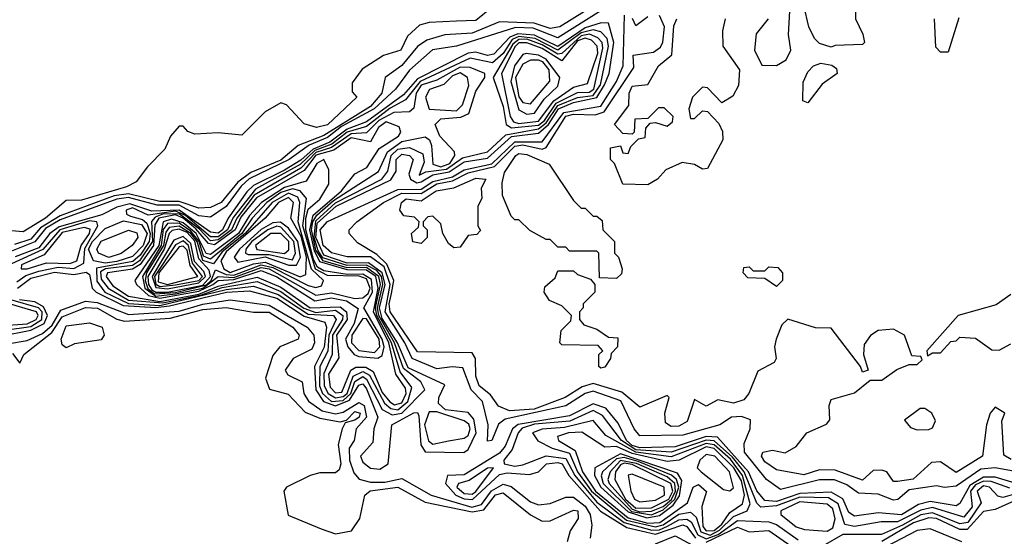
# Model space of a CAD drawing. Extents: x 2889633 to 3052318, y 540750 to 918690.
# Tile 33 of 256: x 3017106 to 3019629, y 561269 to 562593. Entities that reach past the tile are written whole.
import ezdxf

# ---------------------------------------------------------------- set-up
doc = ezdxf.new("R2010")
doc.units = 0

msp = doc.modelspace()

# ---------------------------------------------------------------- linework, layer by layer
at = {"layer": '0CON02XD'}
for points in [[(3019185, 562522.5), (3019155, 562532.5), (3019142.5, 562545), (3019127.5, 562575), (3019115, 562630), (3019125, 562640), (3019151.7, 562638.3), (3019185, 562662.5), (3019235, 562667.5), (3019248.3, 562658.3), (3019256.4, 562636.4), (3019247.5, 562615), (3019247.5, 562595), (3019266.4, 562556.4), (3019270, 562535), (3019265, 562530), (3019195, 562527.5), (3019185, 562522.5)], [(3018315, 562624), (3018275, 562590.8), (3018225, 562589.2), (3018155, 562586.2), (3018130.5, 562579.5), (3018099.3, 562550.7), (3018082.5, 562515), (3018038.3, 562501.7), (3017983.6, 562466.4), (3017958.3, 562431.7), (3017958.3, 562408.3), (3017970, 562395), (3017895, 562324.2), (3017867, 562317), (3017835, 562326.7), (3017790, 562375), (3017775, 562380), (3017735, 562357.5), (3017675, 562297.5), (3017615, 562303.3), (3017555, 562300), (3017537, 562307), (3017525, 562320), (3017515, 562320), (3017492.5, 562295), (3017478.3, 562261.7), (3017433.6, 562216.4), (3017405, 562177.5), (3017380, 562165), (3017265, 562131.2), (3017225, 562130), (3017172, 562085), (3017115, 562050), (3017085, 562052.5)], [(3018585, 562634), (3018490, 562575), (3018465, 562570.8), (3018424.6, 562584.6), (3018335, 562588), (3018265, 562558.9), (3018195, 562554.2), (3018149.4, 562540.6), (3018125.6, 562524.4), (3018085, 562476), (3018042.5, 562445), (3018034, 562405), (3018005, 562371.2), (3017885, 562296.9), (3017819.5, 562270.5), (3017775, 562233.2), (3017698.1, 562201.9), (3017665, 562177.1), (3017622.5, 562125), (3017595, 562111.9), (3017565, 562110), (3017515, 562127.3), (3017465, 562127.5), (3017385, 562147.2), (3017348.5, 562141.5), (3017209.7, 562090.4), (3017159.9, 562060.1), (3017135, 562031.2), (3017092.9, 562017.1)], [(3018595, 562615.5), (3018485, 562546.4), (3018421.2, 562571.2), (3018376.6, 562573.4), (3018225, 562525.7), (3018163.6, 562516.4), (3018105, 562464.3), (3018068.9, 562415), (3018014.6, 562365), (3017930.7, 562319.3), (3017895, 562291.6), (3017847.8, 562272.1), (3017796.9, 562235), (3017694.4, 562185.6), (3017673.2, 562166.8), (3017635, 562114.5), (3017595, 562086.9), (3017565, 562090.7), (3017515, 562117.7), (3017458.3, 562118.2), (3017385, 562137.8), (3017355, 562133), (3017209.8, 562080.2), (3017172.1, 562057.9), (3017145, 562024.1), (3017085, 561999.7)], [(3019675, 561432.2), (3019605, 561444.7), (3019568.3, 561441.7), (3019505, 561398.1), (3019475.7, 561394.3), (3019455, 561398.6), (3019385, 561388.9), (3019356.2, 561363.8), (3019345, 561361.9), (3019305, 561377.1), (3019255, 561380), (3019225, 561401.5), (3019193.9, 561413.9), (3019155, 561413.8), (3019055, 561389.2), (3019019.2, 561415), (3018963.3, 561485), (3018962.3, 561507.7), (3018977.5, 561545), (3018978.3, 561568.3), (3018955, 561576.2), (3018930, 561575), (3018900, 561555), (3018805, 561528.8), (3018695, 561526.7), (3018680, 561545), (3018646.6, 561616.6), (3018575, 561641.2), (3018554.7, 561635.3), (3018505, 561603.8), (3018350.3, 561569.7), (3018333.1, 561556.9), (3018316, 561515), (3018305, 561513.3), (3018306, 561555), (3018291.9, 561615), (3018263.1, 561645), (3018241.2, 561701.2), (3018214, 561704), (3018175, 561698.2), (3018111.5, 561725), (3018093.1, 561765), (3018042.3, 561845), (3018055.7, 561915), (3018039.9, 561959.9), (3018005, 561985.4), (3017945, 561985.4), (3017905, 561996), (3017884, 562015), (3017875.9, 562055), (3017895, 562075.9), (3018075, 562158.5), (3018135, 562158.6), (3018165, 562178.4), (3018215, 562190.2), (3018245, 562208.2), (3018315.8, 562224.2), (3018375, 562280.2), (3018445, 562280), (3018500.4, 562355), (3018595, 562371.8), (3018635.3, 562434.8), (3018652.5, 562475), (3018655.5, 562605)], [(3019646.4, 561466.4), (3019627, 561477), (3019622.5, 561565), (3019630, 561585), (3019605, 561600), (3019592.5, 561585), (3019583.3, 561555), (3019572.5, 561475), (3019505, 561433.3), (3019465, 561460), (3019441.7, 561458.3), (3019395, 561416.2), (3019355, 561410), (3019345, 561410), (3019327.5, 561435), (3019315, 561438.8), (3019292.3, 561437.7), (3019265, 561413.3), (3019195, 561438.8), (3019155, 561440), (3019115, 561426.7), (3019045, 561440), (3019015, 561460), (3019006.7, 561475), (3019010, 561485), (3019035, 561490), (3019067, 561483), (3019095, 561500), (3019122.5, 561535), (3019173, 561557), (3019181.7, 561568.3), (3019180, 561605), (3019185, 561620), (3019245, 561637.5), (3019285, 561670), (3019315, 561670), (3019353.3, 561696.7), (3019385, 561710), (3019405, 561710), (3019418.3, 561721.7), (3019415, 561730), (3019391.7, 561731.7), (3019372.5, 561785), (3019345, 561800), (3019305, 561796.7), (3019286.1, 561783.9), (3019269.3, 561760.7), (3019267.5, 561735), (3019280, 561695), (3019265, 561690), (3019260, 561705), (3019185, 561802.5), (3019145, 561803.3), (3019074, 561826), (3019058.8, 561811.2), (3019044.2, 561775), (3019040, 561755), (3019043.8, 561725), (3019038.8, 561715), (3018997, 561693), (3018974.3, 561635.7), (3018960.9, 561619.1), (3018935, 561610.6), (3018895, 561618.8), (3018865, 561603.3), (3018835, 561620), (3018816.1, 561563.9), (3018795, 561552), (3018775, 561550.8), (3018760.5, 561560.5), (3018758.8, 561585), (3018770, 561625), (3018765, 561630), (3018695, 561600), (3018648.9, 561638.9), (3018575, 561661.1), (3018547.3, 561652.7), (3018503.3, 561625), (3018423.8, 561595), (3018360.9, 561590.9), (3018332.7, 561602.7), (3018312.1, 561632.1), (3018282.9, 561655), (3018275, 561680), (3018273.8, 561725), (3018265, 561740), (3018125, 561742), (3018055.7, 561845), (3018052.4, 561865), (3018058.6, 561891.4), (3018064.3, 561925), (3018046.8, 561966.8), (3018021.4, 561991.4), (3017971.7, 562021.7), (3017950, 562045), (3017950, 562055), (3017970, 562075), (3018038, 562125), (3018085, 562148.7), (3018135, 562148), (3018175, 562172.7), (3018215, 562180), (3018255, 562200.7), (3018322.8, 562217.1), (3018375, 562269.3), (3018395, 562272.5), (3018445, 562261.5), (3018454.6, 562265.4), (3018505, 562345.9), (3018525, 562350.9), (3018580.5, 562349.5), (3018603.2, 562356.8), (3018679.5, 562470.5), (3018677.5, 562502.5), (3018730.2, 562509.8), (3018747.4, 562522.6), (3018754, 562536), (3018758.2, 562575), (3018745, 562603.8)], [(3018715, 562600.8), (3018685, 562577.5), (3018676.1, 562596.1)], [(3019023.3, 562595), (3018993, 562557), (3018988.9, 562515), (3019007.1, 562477.1), (3019045, 562476), (3019069.7, 562490.4), (3019082, 562515), (3019076, 562555), (3019079.2, 562615)], [(3019511.7, 562598.3), (3019485, 562510)], [(3017100.4, 561905), (3017135, 561931.2), (3017195, 561945.9), (3017245, 561940), (3017276.6, 561946.6), (3017285, 561940), (3017291.9, 561905), (3017301.9, 561895), (3017371.2, 561861.2), (3017455, 561855.4), (3017489.9, 561859.9), (3017636, 561895), (3017695, 561898.8), (3017765, 561879.4), (3017835, 561833.7), (3017888.1, 561818.1), (3017892.1, 561805), (3017886.1, 561753.9), (3017861.2, 561705), (3017864.7, 561644.7), (3017884.8, 561614.8), (3017915, 561603.8), (3017951.4, 561618.6), (3017975, 561656.9), (3017985, 561660), (3017995, 561647.1), (3018023.8, 561575), (3018013.5, 561545), (3018010.5, 561509.5), (3017979.5, 561475), (3017985, 561459.2), (3018005, 561444.5), (3018028.8, 561441.2), (3018050, 561455), (3018059.2, 561555), (3018116.1, 561586.1), (3018125, 561586.7), (3018128.5, 561578.5), (3018133.6, 561503.6), (3018145, 561485.8), (3018243.9, 561483.9), (3018255, 561492), (3018275.9, 561535), (3018269.5, 561569.5), (3018255, 561587.1), (3018196.7, 561593.3), (3018179.4, 561609.4), (3018180, 561625), (3018195, 561657.5), (3018101.5, 561701.5), (3018073.7, 561765), (3018035, 561827.2), (3018028.3, 561855), (3018042.7, 561915), (3018034.4, 561944.5), (3017999.8, 561969.8), (3017945, 561969.5), (3017885, 561990), (3017864.7, 562035), (3017868.5, 562071.6), (3017917.3, 562115), (3018057, 562183), (3018070.6, 562205), (3018070.5, 562235), (3018085, 562248.5), (3018105, 562245.5), (3018114.2, 562235), (3018103, 562197), (3018107.5, 562185), (3018123.8, 562175), (3018135, 562177.8), (3018164.4, 562195.6), (3018206.2, 562203.8), (3018245, 562228.6), (3018305, 562238.4), (3018366.4, 562293.6), (3018435, 562302.8), (3018460.7, 562325), (3018486.7, 562365), (3018525, 562381.1), (3018585, 562393.5), (3018604.1, 562425.9), (3018616, 562455), (3018628.4, 562535), (3018614.2, 562584.2), (3018595.5, 562585.5), (3018555, 562572.6), (3018485, 562524.3), (3018425, 562553.3), (3018382.7, 562557.3), (3018361.9, 562548.1), (3018321.2, 562505), (3018305, 562501.5), (3018275, 562510.4), (3018255, 562507.8), (3018125, 562442), (3018089.5, 562400.5), (3017995, 562331.4), (3017945, 562312.3), (3017900.9, 562279.1), (3017858.2, 562261.8), (3017826.8, 562233.2), (3017785, 562207.7), (3017705, 562168.2), (3017688, 562152), (3017640.3, 562085), (3017626, 562055), (3017615, 562046.2), (3017595, 562048.9), (3017515, 562105.2), (3017445, 562102.5), (3017388.7, 562121.3), (3017355, 562113.2), (3017316.7, 562093.3), (3017207.4, 562062.6), (3017183.5, 562045), (3017155, 562008.9), (3017094.8, 561985.2)], [(3018715, 562170), (3018651.7, 562171.7), (3018630, 562225), (3018620, 562235), (3018620, 562265), (3018645, 562270), (3018651.7, 562251.7), (3018665, 562250), (3018671.7, 562268.3), (3018691.7, 562288.3), (3018708.3, 562291.7), (3018710, 562315), (3018721.7, 562328.3), (3018735, 562330), (3018765, 562320), (3018778.3, 562331.7), (3018780, 562345), (3018757, 562367), (3018743, 562367), (3018715, 562340), (3018681.7, 562338.3), (3018680, 562305), (3018675, 562300), (3018651.7, 562301.7), (3018630, 562325), (3018667, 562373), (3018667.5, 562405), (3018675, 562422.5), (3018715, 562427.5), (3018742.5, 562475), (3018777, 562503), (3018782.3, 562577.7), (3018790, 562595)], [(3018913.3, 562595), (3018906.7, 562565), (3018907.5, 562525), (3018950, 562465), (3018947.5, 562425), (3018933, 562397), (3018905, 562380), (3018868.3, 562418.3), (3018855, 562420), (3018830, 562395), (3018820, 562365), (3018825, 562340), (3018835, 562340), (3018855, 562360), (3018868.3, 562358.3), (3018897, 562327), (3018907, 562307), (3018907.5, 562285), (3018868.3, 562211.7), (3018855, 562210), (3018835, 562222.5), (3018803, 562227), (3018761.7, 562208.3), (3018740, 562185), (3018715, 562170)], [(3019485, 562510), (3019465, 562510), (3019453, 562523), (3019450, 562595)], [(3018060.5, 561580.5), (3018085, 561584.6), (3018144, 561645), (3018134, 561665), (3018089.2, 561699.2), (3018066, 561765), (3018026.2, 561835), (3018022.7, 561855), (3018036.7, 561915), (3018032.9, 561935), (3018020.8, 561950.8), (3017995, 561964.5), (3017945, 561963.1), (3017883.1, 561983.1), (3017870.9, 562000.9), (3017860.4, 562035), (3017865, 562078.2), (3017915, 562124.2), (3018034.3, 562185), (3018049.5, 562205), (3018057.9, 562245), (3018075, 562261.5), (3018105, 562265.5), (3018139.1, 562249.1), (3018142.1, 562227.9), (3018130, 562195), (3018147, 562203), (3018199.9, 562210.1), (3018240.4, 562239.6), (3018305, 562254.5), (3018351.8, 562298.2), (3018435, 562313.2), (3018455, 562329.2), (3018485, 562373), (3018535, 562393.8), (3018575, 562399.2), (3018593.9, 562426.1), (3018614.7, 562525), (3018611.5, 562545), (3018595, 562562.2), (3018575, 562567.3), (3018545, 562559.8), (3018485, 562515.2), (3018426.7, 562545), (3018385, 562550.4), (3018367.9, 562542.1), (3018345, 562506.5), (3018317.4, 562482.6), (3018260, 562495), (3018131.8, 562435), (3018095, 562387.5), (3018055, 562366.4), (3017995, 562319.3), (3017945, 562305.2), (3017905.9, 562274.1), (3017862.2, 562257.8), (3017825, 562222.3), (3017710.7, 562159.3), (3017653.2, 562086.8), (3017638.4, 562055), (3017615, 562036.6), (3017595, 562037), (3017531.3, 562091.2), (3017505, 562102.5), (3017435, 562092.2), (3017395, 562110.8), (3017379.2, 562105), (3017380, 562095), (3017390.1, 562090.2), (3017421.2, 562081.2), (3017431.7, 562071.8), (3017440.6, 562045), (3017438.1, 562025), (3017415, 561989.6), (3017396.5, 561973.5), (3017303.2, 561956.8), (3017303.7, 561923.6), (3017324.5, 561895), (3017385, 561866.1), (3017465, 561861.1), (3017635, 561902), (3017705, 561910.3), (3017768.8, 561888.8), (3017845, 561838.9), (3017910, 561835), (3017917.3, 561825), (3017898.4, 561785), (3017895.7, 561744.3), (3017875.3, 561704.7), (3017874.2, 561655), (3017881.8, 561635), (3017904.8, 561614.8), (3017935, 561617.6), (3017954.3, 561635), (3017965, 561666.5), (3017985, 561678.9), (3017995, 561672.2), (3018035, 561594.3), (3018060.5, 561580.5)], [(3018366.1, 562316.1), (3018435, 562323.2), (3018450.3, 562335), (3018480.6, 562379.4), (3018535, 562406.9), (3018565, 562407.5), (3018576.8, 562415), (3018600.4, 562520.4), (3018598.2, 562535), (3018586.9, 562547), (3018565.7, 562555.7), (3018545, 562552.1), (3018495, 562506.6), (3018485, 562504.6), (3018445, 562528.4), (3018405, 562543), (3018385, 562542.6), (3018369.2, 562530.8), (3018318.8, 562445), (3018345, 562371.2), (3018352.2, 562325), (3018366.1, 562316.1)], [(3018385, 562327.2), (3018435, 562333.2), (3018474.5, 562385.5), (3018525, 562420), (3018560.5, 562429.5), (3018587.1, 562507.1), (3018585.8, 562525.7), (3018571, 562540.9), (3018555, 562546.1), (3018535, 562539), (3018495, 562487.8), (3018445, 562519.1), (3018405, 562533.6), (3018385, 562533.5), (3018375.2, 562524.8), (3018340.7, 562455), (3018362.5, 562345), (3018371.6, 562331.6), (3018385, 562327.2)], [(3018405, 562351.5), (3018425, 562353.8), (3018450, 562390), (3018485, 562422.5), (3018490, 562445), (3018455, 562492.2), (3018435, 562502), (3018403.8, 562506.2), (3018395, 562504.4), (3018374, 562475), (3018364.2, 562435), (3018385, 562361.9), (3018405, 562351.5)], [(3018075, 561593.4), (3018100.7, 561615), (3018111.1, 561651.1), (3018081, 561691), (3018058.8, 561765), (3018021, 561835), (3018017.3, 561855), (3018030.7, 561915), (3018026.5, 561935), (3017995, 561957.9), (3017945, 561957.4), (3017883.5, 561975), (3017865, 562002.7), (3017854, 562056), (3017856.8, 562075), (3017867.8, 562092.1), (3017910, 562130), (3018025, 562204.2), (3018048.2, 562255), (3018085, 562281.5), (3018145, 562293.3), (3018155.7, 562285.7), (3018161.1, 562271.1), (3018165, 562222.9), (3018185, 562216), (3018208.5, 562225), (3018221.1, 562245), (3018220, 562255), (3018182.5, 562295), (3018170.8, 562325), (3018185, 562339.5), (3018236.2, 562343.8), (3018256.8, 562353.2), (3018275, 562410), (3018297.5, 562445), (3018297.5, 562455), (3018260.6, 562470.6), (3018235, 562471.3), (3018175, 562438.2), (3018135, 562425.3), (3018122.3, 562405), (3018116.2, 562366.2), (3018105, 562356.7), (3018065, 562355.5), (3018026.4, 562335), (3017995, 562303.5), (3017955, 562300.9), (3017905, 562265.6), (3017865, 562253.1), (3017826.8, 562213.2), (3017706.6, 562143.4), (3017662.2, 562085), (3017648.8, 562055), (3017615, 562028.9), (3017595, 562026.3), (3017566.6, 562056.6), (3017515.3, 562094.8), (3017474.3, 562095.7), (3017452.9, 562087.1), (3017444.2, 562075.8), (3017446.2, 562025), (3017413.5, 561975), (3017395, 561963), (3017326, 561955), (3017313.1, 561946.9), (3017315, 561928.6), (3017332.7, 561905), (3017385, 561874.4), (3017472.6, 561867.4), (3017572.2, 561887.8), (3017625, 561906.8), (3017715, 561922), (3017775, 561897), (3017833.9, 561853.9), (3017865, 561843), (3017915, 561848.8), (3017933.8, 561835), (3017933.2, 561825), (3017907.6, 561785), (3017907.1, 561735), (3017885, 561686.7), (3017885.9, 561655), (3017896.4, 561635), (3017915, 561624.2), (3017935, 561627.5), (3017945, 561635.5), (3017960.5, 561679.5), (3017985, 561692.2), (3018002.4, 561682.4), (3018040.7, 561610.7), (3018056.8, 561596.8), (3018075, 561593.4)], [(3018415, 562377.5), (3018464.4, 562435.6), (3018462.7, 562465), (3018446.5, 562485), (3018435, 562489.6), (3018415, 562489.1), (3018395, 562479.4), (3018376.2, 562445), (3018385.3, 562395.4), (3018395, 562380.8), (3018415, 562377.5)], [(3019125, 562380), (3019112.5, 562385), (3019113, 562433), (3019125, 562460), (3019140, 562475), (3019158.3, 562481.7), (3019187, 562477), (3019198.3, 562468.3), (3019200, 562455), (3019162, 562428), (3019125, 562380)], [(3018225, 562359.5), (3018240.6, 562375), (3018256.7, 562425), (3018253.1, 562445), (3018235, 562456.9), (3018215, 562449.1), (3018192.9, 562427.1), (3018155.9, 562414.1), (3018146, 562395), (3018155, 562364), (3018225, 562359.5)], [(3018066.6, 561606.6), (3018085, 561611.8), (3018095.9, 561635), (3018095, 561648.8), (3018069.6, 561685), (3018051.9, 561765), (3018012.6, 561845), (3018024.2, 561905), (3018018.8, 561935), (3017995, 561951.4), (3017945, 561951.9), (3017875, 561972.6), (3017861.2, 562001.1), (3017849.4, 562055), (3017857.8, 562092.3), (3017930.6, 562155), (3017965, 562198), (3017995.5, 562214.5), (3018027.1, 562262.9), (3018076.9, 562295), (3018082.9, 562305), (3018078.5, 562318.5), (3018045, 562331.2), (3018025, 562316.7), (3018005, 562280), (3017955, 562290.3), (3017911.2, 562258.8), (3017865, 562246.2), (3017835, 562207.2), (3017713.2, 562136.8), (3017672.9, 562087.1), (3017658.4, 562055), (3017605, 562016.4), (3017589.8, 562019.8), (3017557.6, 562057.6), (3017525, 562084.6), (3017505, 562092.8), (3017462.8, 562085), (3017452.7, 562067.3), (3017449.3, 562015), (3017415, 561965.8), (3017395, 561954.3), (3017331.4, 561945), (3017327.5, 561935), (3017345, 561911.2), (3017385, 561884.7), (3017465, 561870.9), (3017565, 561890.1), (3017615, 561910.5), (3017715, 561933.2), (3017775, 561907.9), (3017850.6, 561855), (3017927.5, 561857.5), (3017943.8, 561845), (3017945.3, 561825), (3017917.6, 561785), (3017923.5, 561726.5), (3017897.1, 561685), (3017901.3, 561651.3), (3017915, 561637.3), (3017931.3, 561638.7), (3017954.6, 561695.4), (3017967.3, 561702.7), (3017993.1, 561703.1), (3018011.9, 561692), (3018035, 561638.1), (3018054.4, 561614.4), (3018066.6, 561606.6)], [(3018635, 561930), (3018591.7, 561931.7), (3018590, 561995), (3018585, 562000), (3018515, 562000), (3018505, 562010), (3018485, 562010), (3018465, 562030), (3018455, 562030), (3018413, 562053), (3018385, 562080), (3018375, 562080), (3018365, 562090), (3018343, 562143), (3018342.5, 562175), (3018348.3, 562201.7), (3018377.5, 562245), (3018385, 562250), (3018405, 562248), (3018463, 562223), (3018525, 562130), (3018545, 562110), (3018555, 562110), (3018575, 562090), (3018585, 562090), (3018598.3, 562078.3), (3018600, 562055), (3018630, 562025), (3018630, 561995), (3018640, 561985), (3018650, 561955), (3018648.3, 561941.7), (3018635, 561930)], [(3018023.8, 561726.2), (3018035, 561732.5), (3018039.6, 561755), (3018035.2, 561775), (3017987.5, 561855), (3018009.8, 561895), (3018007.1, 561927.1), (3017985, 561941.5), (3017945, 561940.7), (3017885, 561950), (3017869.5, 561959.5), (3017858.7, 561978.7), (3017839.5, 562055), (3017838.9, 562085), (3017845, 562107.8), (3017875, 562133.1), (3017898.5, 562171.4), (3017898.1, 562208.1), (3017885, 562235.4), (3017867.3, 562225), (3017840.4, 562179.6), (3017785, 562163.6), (3017726, 562125), (3017695, 562091.1), (3017667, 562045), (3017595, 561991.2), (3017583.9, 561993.9), (3017558.3, 562045), (3017525, 562073), (3017495, 562082.2), (3017474.2, 562075), (3017462.3, 562015), (3017401.2, 561925), (3017405.6, 561915), (3017436.2, 561886.2), (3017465, 561880.1), (3017565, 561898), (3017601.2, 561915), (3017615, 561924.8), (3017655, 561927.2), (3017725, 561950.6), (3017765, 561934.3), (3017862.6, 561872.5), (3017905, 561880.3), (3017943.2, 561873.2), (3017973.1, 561853.1), (3017963.1, 561815), (3017940.7, 561775), (3017946.9, 561755), (3017963.3, 561735), (3017975, 561730.4), (3018023.8, 561726.2)], [(3018218.3, 562008.3), (3018205, 562020), (3018190, 562045), (3018185, 562070), (3018165, 562090), (3018151.7, 562088.3), (3018140, 562075), (3018140, 562065), (3018150, 562055), (3018150, 562035), (3018135, 562020), (3018113.6, 562023.6), (3018110, 562045), (3018128.3, 562061.7), (3018130, 562075), (3018117.5, 562087.5), (3018090.7, 562090.7), (3018080, 562105), (3018084, 562125), (3018096.1, 562133.9), (3018135, 562128.8), (3018173.3, 562155), (3018218, 562162), (3018275, 562187.1), (3018300, 562185), (3018288.3, 562161.7), (3018290, 562135), (3018280, 562115), (3018280, 562065), (3018287, 562053), (3018277, 562043), (3018255, 562040), (3018235, 562010), (3018218.3, 562008.3)], [(3017965, 561878.5), (3017985, 561880.4), (3017998.6, 561891.4), (3018003.8, 561905), (3017995, 561929.3), (3017976, 561936), (3017895, 561937.4), (3017863.9, 561953.9), (3017831.2, 562065), (3017840.6, 562135), (3017824.7, 562154.7), (3017805, 562159.7), (3017775, 562150.2), (3017739.3, 562125), (3017701.8, 562085), (3017675.6, 562045), (3017595, 561979.7), (3017577.3, 561987.3), (3017566.2, 562025), (3017545, 562051.4), (3017515, 562071.6), (3017485, 562071.2), (3017474, 562056), (3017468.5, 562015), (3017420.5, 561935), (3017426.7, 561905), (3017455, 561885.1), (3017505, 561890.5), (3017575, 561905.3), (3017615, 561935.4), (3017655, 561932.5), (3017725, 561958.4), (3017745, 561954.8), (3017865, 561887.5), (3017905, 561893.2), (3017965, 561878.5)], [(3017451.2, 561891.2), (3017505, 561894.3), (3017585, 561914), (3017597, 561925), (3017608, 561952), (3017635, 561940), (3017655, 561938.5), (3017725, 561965.5), (3017755, 561958.6), (3017845, 561912.5), (3017865, 561906.9), (3017879.1, 561910.9), (3017884.2, 561925), (3017853.5, 561953.6), (3017819.3, 562075), (3017823.8, 562125), (3017819, 562138.9), (3017795, 562149.1), (3017752.7, 562125), (3017684, 562045), (3017625, 561998.8), (3017602.6, 561967.4), (3017575, 561976.6), (3017560.8, 562025), (3017545, 562045.7), (3017515, 562064.4), (3017489, 562061.1), (3017480.9, 562049.1), (3017474.5, 562015), (3017431.3, 561945), (3017428, 561925), (3017434.7, 561904.6), (3017451.2, 561891.2)], [(3017825, 561934.6), (3017839.3, 561940.7), (3017841, 561985), (3017827.7, 562037.7), (3017801.2, 562085), (3017807.3, 562125), (3017795, 562137.3), (3017769.5, 562125), (3017735.5, 562085), (3017635, 561998.6), (3017621.3, 561975), (3017629.6, 561955), (3017645, 561945.3), (3017705, 561967.9), (3017735, 561972.1), (3017825, 561934.6)], [(3017098.8, 561921.2), (3017122.2, 561937.7), (3017155, 561949.2), (3017205, 561959.1), (3017245, 561955.4), (3017270.6, 561969.4), (3017272.8, 562007.2), (3017306.7, 562065), (3017303.8, 562075), (3017285, 562077.7), (3017209.2, 562055), (3017165.6, 562004.4), (3017085, 561967.8)], [(3017325, 561969.5), (3017295.2, 561975.2), (3017282.6, 562005), (3017292.9, 562025), (3017325, 562058.5), (3017372.3, 562077.7), (3017418.1, 562068.1), (3017432.4, 562045), (3017422.9, 562015), (3017395, 561986.1), (3017355, 561973.6), (3017325, 561969.5)], [(3017815, 561963.9), (3017825.6, 561984.4), (3017818.5, 562025), (3017795, 562058.7), (3017774.7, 562074.7), (3017755, 562073), (3017725, 562055.8), (3017669.2, 562005), (3017655.6, 561985), (3017665, 561971.8), (3017735, 561985.5), (3017795.3, 561964.6), (3017815, 561963.9)], [(3017125, 561954.6), (3017175, 561970), (3017235, 561968.8), (3017252.9, 561975), (3017263.9, 562015), (3017285.3, 562045), (3017286.7, 562056.7), (3017271.1, 562061.1), (3017215, 562048), (3017169.1, 561990.9), (3017111.2, 561965), (3017110, 561955), (3017125, 561954.6)], [(3017335, 561983.8), (3017308.2, 561995), (3017304.2, 562005), (3017315, 562025.9), (3017385, 562053.6), (3017406.7, 562046.7), (3017408.5, 562035), (3017394.4, 562015), (3017366.2, 561993.8), (3017335, 561983.8)], [(3017455, 561894.9), (3017485, 561894.9), (3017575, 561913.3), (3017594.8, 561935), (3017591.8, 561951.8), (3017565, 561980.4), (3017555, 562025.7), (3017535, 562047.7), (3017515, 562056.4), (3017496.6, 562053.4), (3017488.8, 562045), (3017476.2, 562005), (3017434.5, 561935), (3017436.3, 561915), (3017445, 561901), (3017455, 561894.9)], [(3017805, 561977.8), (3017812.9, 561995), (3017808.6, 562025), (3017775, 562061.8), (3017765, 562063.9), (3017741.5, 562055), (3017701.3, 562025), (3017685.5, 562005), (3017684.3, 561995), (3017691.5, 561991.4), (3017745, 561991.8), (3017805, 561977.8)], [(3017785, 561993.8), (3017796.1, 562003.9), (3017795.5, 562024.5), (3017775, 562045.5), (3017750, 562045), (3017710.6, 562015), (3017714.1, 562004.1), (3017785, 561993.8)], [(3017485, 561903.6), (3017565, 561919), (3017582, 561935), (3017577.7, 561947.7), (3017553.8, 561973.8), (3017545, 562020), (3017525, 562037.4), (3017501.4, 562028.6), (3017446, 561935), (3017455, 561907.2), (3017485, 561903.6)], [(3017465, 561909.5), (3017505, 561913.7), (3017565, 561924.6), (3017574.7, 561935), (3017549, 561969), (3017539, 562015), (3017525, 562027), (3017505, 562016.4), (3017451.9, 561935), (3017455, 561915.4), (3017465, 561909.5)], [(3017485, 561914.6), (3017562.2, 561935), (3017543, 561963), (3017535, 562002.5), (3017525, 562012.9), (3017515, 562011.2), (3017462.6, 561945), (3017461.3, 561921.3), (3017485, 561914.6)], [(3018595, 561700), (3018590, 561705), (3018590, 561735), (3018600, 561745), (3018588.3, 561758.3), (3018495, 561760), (3018490, 561765), (3018493, 561797), (3018518.3, 561821.7), (3018520, 561835), (3018495, 561860), (3018463.6, 561873.6), (3018450, 561895), (3018451.7, 561908.3), (3018478.3, 561931.7), (3018485, 561950), (3018525, 561950), (3018535, 561940), (3018568.3, 561928.3), (3018580, 561915), (3018580, 561895), (3018550, 561865), (3018550, 561855), (3018540, 561845), (3018540, 561825), (3018551.7, 561811.7), (3018585, 561800), (3018615, 561780), (3018638.3, 561778.3), (3018637.5, 561755), (3018621.7, 561738.3), (3018620, 561725), (3018605, 561702.5), (3018595, 561700)], [(3019045, 561910), (3019015, 561930), (3018971.7, 561931.7), (3018960, 561945), (3018961.7, 561958.3), (3018975, 561960), (3018985, 561950), (3019015, 561950), (3019025, 561960), (3019048.3, 561958.3), (3019060, 561945), (3019060, 561925), (3019045, 561910)], [(3017065, 561810), (3017125, 561813.5), (3017148.8, 561825), (3017153.8, 561835), (3017149.6, 561845), (3017068.6, 561868.6), (3017063.6, 561883.6), (3017065.8, 561915.8), (3016995.6, 561895), (3016976.7, 561875), (3016983.2, 561853.2), (3017003.1, 561843.1), (3017039.2, 561839.2), (3017065, 561810)], [(3017057.3, 561782.7), (3017135, 561797.6), (3017169.3, 561815), (3017177.5, 561835), (3017167.6, 561857.6), (3017145, 561870), (3017106, 561875)], [(3017068.1, 561798.1), (3017135, 561807), (3017163.3, 561825), (3017164, 561845), (3017154.5, 561855), (3017083.6, 561875)], [(3017075, 561762.5), (3017125, 561770.9), (3017165, 561789.4), (3017189.6, 561810.4), (3017211.4, 561848.6), (3017275, 561872.3), (3017305, 561868.2), (3017385, 561837.8), (3017515, 561846.8), (3017575, 561864.1), (3017645, 561875.4), (3017745, 561861.8), (3017842.5, 561805), (3017860, 561785), (3017861.8, 561765), (3017855, 561748.6), (3017806.7, 561725), (3017786.7, 561695), (3017792.9, 561682.9), (3017830, 561665), (3017834.4, 561635), (3017845.9, 561615.9), (3017880.8, 561590.9), (3017915, 561583.3), (3017935, 561587.7), (3017975, 561612.1), (3017988.8, 561605), (3017994.6, 561575), (3017967.8, 561545), (3017962.9, 561515), (3017950.4, 561495), (3017950.8, 561465), (3017962.5, 561432.5), (3017976.2, 561416.2), (3018005, 561407.9), (3018041.6, 561408.4), (3018085, 561417.5), (3018160, 561375), (3018264.2, 561344.2), (3018289.1, 561350.9), (3018315, 561386), (3018345, 561402.9), (3018365, 561397.5), (3018415, 561357.5), (3018435, 561350), (3018465, 561353.8), (3018505, 561370), (3018525, 561369.4), (3018555, 561346.4), (3018567.3, 561325), (3018572, 561298), (3018567.5, 561265)], [(3019645, 561888.8), (3019607.6, 561862.4), (3019510, 561835), (3019430, 561745), (3019431.7, 561731.7), (3019445, 561740), (3019465, 561740), (3019491.7, 561768.3), (3019505, 561770), (3019515, 561780), (3019555, 561777.5), (3019597, 561747), (3019615, 561746.7), (3019645, 561762.5)], [(3017087.5, 561737.5), (3017107, 561713), (3017116.7, 561735), (3017188.3, 561791.8), (3017215, 561831.9), (3017275, 561855.5), (3017305.8, 561854.2), (3017355, 561825.6), (3017375, 561820.6), (3017491.7, 561828.3), (3017575, 561850.5), (3017635, 561855.5), (3017705, 561844.2), (3017745, 561844.2), (3017806.2, 561805), (3017822.5, 561785), (3017820, 561775), (3017772.5, 561755), (3017755, 561732.5), (3017736.2, 561675), (3017746.1, 561646.1), (3017793.6, 561633.6), (3017837.5, 561587.5), (3017875, 561572), (3017927, 561563), (3017943.3, 561566.7), (3017965, 561589.4), (3017978.1, 561585), (3017975.6, 561575), (3017965, 561567.5), (3017940, 561560), (3017932.5, 561545), (3017922.5, 561505), (3017928.8, 561455), (3017925, 561440), (3017915, 561432.5), (3017875, 561432.5), (3017850, 561425), (3017790, 561395), (3017782.5, 561385), (3017793.6, 561323.6), (3017878.3, 561288.3), (3017915, 561276.2), (3017956.1, 561283.9), (3017977.5, 561315), (3017990, 561375), (3018004.4, 561385.6), (3018075, 561395.7), (3018145, 561356.9), (3018265, 561331.8), (3018295, 561337.5), (3018325, 561375.6), (3018345, 561381.2), (3018414.5, 561324.5), (3018445, 561308), (3018465, 561308.8), (3018525, 561336.2), (3018536.2, 561335), (3018536.7, 561315), (3018516.1, 561283.9), (3018508.8, 561255)], [(3017225, 561752.5), (3017215, 561760), (3017212.5, 561775), (3017225, 561808.8), (3017285, 561816.7), (3017317.5, 561805), (3017322.5, 561785), (3017315, 561772.5), (3017247, 561763), (3017225, 561752.5)], [(3018015, 561740.8), (3018029.1, 561755), (3018027.2, 561775), (3017995, 561826.4), (3017985, 561827.8), (3017956.7, 561785), (3017956.2, 561765), (3017975, 561745.5), (3018015, 561740.8)], [(3018165, 561505.8), (3018205, 561514.4), (3018245, 561520.8), (3018255, 561528), (3018260.6, 561545), (3018256.7, 561556.7), (3018245, 561565.6), (3018175, 561588.8), (3018155, 561588.1), (3018143.4, 561555), (3018153.8, 561513.8), (3018165, 561505.8)], [(3019665, 561402.9), (3019605, 561420.7), (3019575, 561420.9), (3019540, 561400), (3019515, 561353.3), (3019505, 561347.5), (3019438.5, 561358.5), (3019408.9, 561351.1), (3019365, 561324.6), (3019305, 561330), (3019245, 561321.4), (3019230.4, 561330.4), (3019215, 561365.6), (3019185, 561382.9), (3019105, 561379.5), (3019045, 561358.9), (3019015, 561361.5), (3018995, 561385.7), (3018973.1, 561435), (3018893.7, 561523.6), (3018864.4, 561525.5), (3018785, 561498.7), (3018695, 561496.6), (3018675, 561502), (3018660.9, 561515), (3018639.3, 561559.3), (3018607.8, 561597.8), (3018575, 561608.8), (3018515, 561578), (3018383.6, 561556.4), (3018368.5, 561545), (3018349.7, 561500.3), (3018335, 561482.5), (3018245, 561426.7), (3018202, 561425), (3018196.7, 561405), (3018223.6, 561375), (3018245, 561365.3), (3018266, 561364), (3018335, 561427.9), (3018355, 561432.3), (3018412.1, 561427.9), (3018435.7, 561434.3), (3018456.2, 561455), (3018485, 561458.8), (3018495.6, 561455), (3018513.3, 561425), (3018593.9, 561333.9), (3018661.7, 561291.8), (3018735, 561274.7), (3018805, 561298.5), (3018815, 561294.5), (3018837.1, 561265)], [(3019643, 561393), (3019595, 561410), (3019575, 561411.1), (3019555, 561401.3), (3019541.8, 561385), (3019546.4, 561345), (3019525, 561318.9), (3019445, 561343.2), (3019415, 561336.9), (3019355, 561306.2), (3019313.2, 561306.8), (3019245, 561294.5), (3019220, 561300), (3019202.7, 561352.7), (3019177.9, 561367.9), (3019105, 561370), (3019045, 561347.7), (3019004.5, 561344.5), (3018994.7, 561354.6), (3018961.9, 561435), (3018932, 561472), (3018885, 561514.2), (3018865, 561516.2), (3018775, 561484.7), (3018685, 561491.1), (3018648, 561515), (3018599.1, 561579.1), (3018575, 561591.5), (3018515.8, 561564.2), (3018425, 561557.1), (3018393.3, 561546.7), (3018383.1, 561535), (3018367.8, 561492.2), (3018346.2, 561465), (3018347.5, 561455), (3018375, 561449.2), (3018395, 561452.5), (3018454.5, 561475.5), (3018505, 561469.1), (3018528.7, 561425), (3018585, 561357.3), (3018655, 561305.2), (3018725.2, 561285.2), (3018745, 561286.1), (3018765.7, 561295.7), (3018795, 561312), (3018815, 561313.6), (3018826.4, 561306.4), (3018843.4, 561273.4), (3018865, 561263), (3018895.9, 561274.1), (3018945, 561310.4), (3019025, 561306.9), (3019045, 561299.4), (3019100.6, 561260.6)], [(3019405, 561542.5), (3019435, 561543.3), (3019445, 561547.5), (3019452.5, 561565), (3019442.5, 561585), (3019425, 561596.7), (3019413, 561597), (3019372.5, 561567.5), (3019388.3, 561548.3), (3019405, 561542.5)], [(3018875, 561272.3), (3018899.2, 561285), (3018935, 561320.4), (3018970, 561335), (3018977.7, 561352.3), (3018957.9, 561425), (3018927.1, 561467), (3018885, 561503.9), (3018865, 561507.4), (3018775, 561472.9), (3018684.9, 561484.9), (3018607.6, 561527.6), (3018575, 561566), (3018501.9, 561548.1), (3018445, 561544.2), (3018420, 561535), (3018433.9, 561513.9), (3018470, 561495), (3018515, 561482.5), (3018535.3, 561435), (3018571.1, 561385), (3018661, 561311), (3018735, 561293.5), (3018755, 561299.3), (3018795, 561326), (3018825, 561331.1), (3018838.8, 561318.8), (3018851.2, 561281.2), (3018875, 561272.3)], [(3018865, 561283.5), (3018885, 561284.3), (3018905, 561300.9), (3018925, 561330.6), (3018957.5, 561352.5), (3018963.3, 561375), (3018955, 561411.9), (3018936, 561445), (3018885, 561494.8), (3018865, 561498.7), (3018795.3, 561464.7), (3018765, 561461.4), (3018675, 561481.6), (3018635, 561499.7), (3018605, 561498.1), (3018546.6, 561536.6), (3018512.5, 561535), (3018483.8, 561525), (3018486.7, 561515), (3018529.2, 561489.3), (3018547.8, 561435), (3018581.6, 561385), (3018665, 561316.7), (3018715, 561303), (3018746.5, 561305), (3018816.7, 561355), (3018831.4, 561395), (3018845, 561402.5), (3018865.6, 561384.4), (3018853.9, 561346.1), (3018856.1, 561295), (3018865, 561283.5)], [(3018713.2, 561316.8), (3018745, 561323), (3018780.3, 561349.7), (3018796.7, 561373.3), (3018802.5, 561412.5), (3018791.3, 561431.3), (3018645, 561480.6), (3018579.2, 561445), (3018578.9, 561425), (3018594.7, 561395), (3018665, 561331.8), (3018713.2, 561316.8)], [(3018725, 561324.8), (3018755, 561337.7), (3018784.4, 561365), (3018794.4, 561395), (3018789.1, 561415), (3018776.3, 561426.3), (3018690.9, 561460.9), (3018655, 561471.7), (3018635, 561467.9), (3018599.5, 561435), (3018595.5, 561424.5), (3018600.7, 561405), (3018673.3, 561333.2), (3018725, 561324.8)], [(3018695, 561332.3), (3018725, 561333.5), (3018755, 561346), (3018776, 561364), (3018786.5, 561385), (3018784.2, 561405), (3018765, 561421.9), (3018686.1, 561456.1), (3018645, 561463.7), (3018618.5, 561435), (3018612.7, 561415), (3018616.4, 561405), (3018675, 561339.4), (3018695, 561332.3)], [(3018925, 561385.7), (3018935, 561393.8), (3018924.7, 561435), (3018886.6, 561475), (3018865, 561479.4), (3018848.2, 561465), (3018842, 561445), (3018852, 561435), (3018909.4, 561389.4), (3018925, 561385.7)], [(3018265, 561377.8), (3018275, 561384.5), (3018320, 561445), (3018305, 561444), (3018257.8, 561412.2), (3018230, 561405), (3018226, 561395), (3018245, 561378.9), (3018265, 561377.8)], [(3018685, 561341.8), (3018725, 561342.5), (3018768.8, 561365), (3018779.3, 561385), (3018774.5, 561404.5), (3018675, 561453.1), (3018655, 561456.8), (3018645, 561452.5), (3018632.7, 561435), (3018630.4, 561415), (3018658.1, 561365), (3018685, 561341.8)], [(3018695, 561358), (3018735, 561362.5), (3018758.1, 561375), (3018757.5, 561395), (3018675, 561428.9), (3018665, 561426.2), (3018671.8, 561385), (3018681.2, 561365), (3018695, 561358)], [(3019655, 561377.7), (3019625, 561368.6), (3019612.1, 561372.1), (3019590.8, 561395), (3019575, 561398.5), (3019559.4, 561385), (3019569.4, 561355), (3019535, 561304.5), (3019515, 561301.5), (3019445, 561329.7), (3019415, 561324.1), (3019367.7, 561297.7), (3019314.3, 561274.3), (3019215, 561273.9), (3019164.2, 561245)], [(3019175, 561282.5), (3019189.2, 561290.8), (3019195.4, 561314.6), (3019189.5, 561339.5), (3019175, 561351.5), (3019105, 561358.2), (3019056.2, 561335), (3019056.2, 561325), (3019095, 561294), (3019116.8, 561286.8), (3019175, 561282.5)], [(3019655, 561360), (3019605, 561338.1), (3019575, 561333.1), (3019533.3, 561286.7), (3019515, 561287.3), (3019455.2, 561315.2), (3019435, 561317.1), (3019396.3, 561303.7), (3019315, 561256.2)], [(3018865, 561254.4), (3018945, 561292.9), (3018975, 561280.8), (3019025, 561284.4), (3019081.9, 561245)], [(3019519.4, 561255), (3019438.5, 561288.5), (3019405, 561284.6), (3019305, 561232.5)], [(3018735, 561250.4), (3018785, 561270.9), (3018840.9, 561240.9)]]:
    msp.add_lwpolyline(points, dxfattribs=at)

doc.saveas('drawing.dxf')
